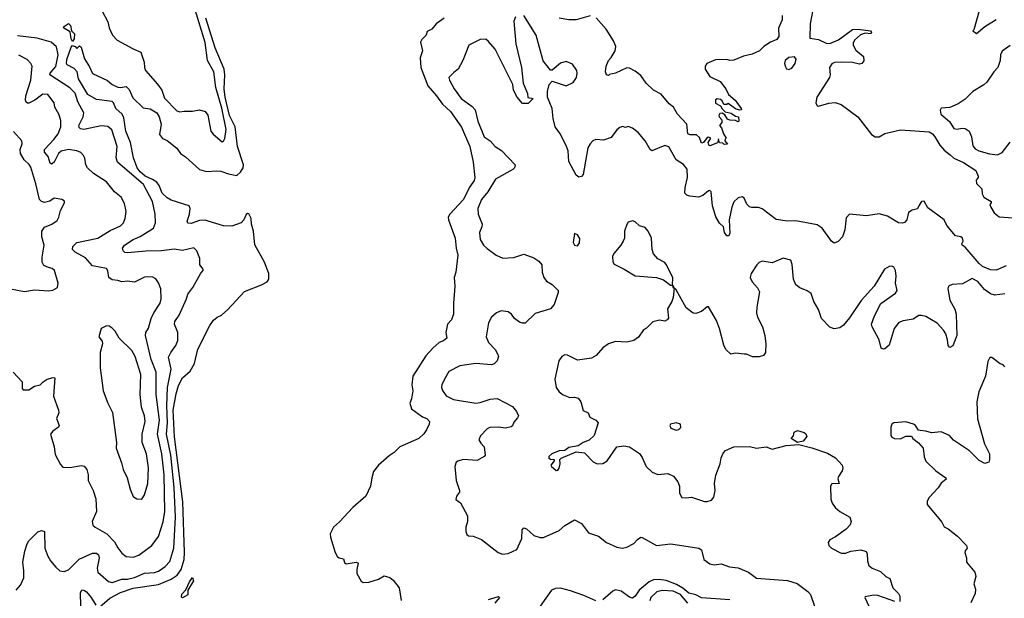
# Model space of a CAD drawing. Extents: x 2293139 to 2515392, y 824115 to 1006937.
# Tile 69 of 256: x 2328700 to 2335682, y 922920 to 927025. Entities that reach past the tile are written whole.
import ezdxf

# ---------------------------------------------------------------- set-up
doc = ezdxf.new("R2010")
doc.units = 0

msp = doc.modelspace()

# ---------------------------------------------------------------- linework, layer by layer
at = {"layer": '0CON10XD'}
for points in [[(2329285.3, 927085.3), (2329325, 927011.2), (2329335, 926966.7), (2329358.6, 926915), (2329390.7, 926880.7), (2329505, 926817.5), (2329558, 926795), (2329583.3, 926725), (2329584.4, 926685), (2329592.5, 926665), (2329677.9, 926567.9), (2329706.9, 926525), (2329727.6, 926467.6), (2329815, 926378.8), (2329835, 926370.8), (2329865, 926377.1), (2329925, 926376), (2329975, 926385.8), (2330015, 926374.2), (2330035, 926346.7), (2330055.7, 926235), (2330072, 926212), (2330135, 926159.2), (2330145, 926162.5), (2330155, 926183.3), (2330163.8, 926246.2), (2330133.6, 926396.4), (2330090.7, 926545), (2330076.8, 926655), (2330031.6, 926735), (2330015, 926864), (2329943.3, 927095)], [(2334323.8, 927095), (2334306.1, 926995), (2334303.8, 926895), (2334365, 926885.5), (2334419.4, 926859.4), (2334445, 926856.7), (2334507.3, 926882.7), (2334605, 926956), (2334645, 926958.8), (2334732.5, 926945), (2334741.2, 926935), (2334736.7, 926925), (2334695, 926930), (2334662.2, 926917.8), (2334620.7, 926879.3), (2334610.9, 926859.1), (2334611.4, 926845), (2334629.7, 926809.7), (2334683.3, 926765), (2334687, 926733), (2334672.5, 926715), (2334655, 926708.8), (2334605, 926720.8), (2334525, 926722.9), (2334477.9, 926722.1), (2334458.3, 926711.7), (2334442.2, 926685), (2334448.1, 926635), (2334443.3, 926615), (2334353.3, 926475), (2334345.8, 926435.8), (2334354.3, 926414.3), (2334365, 926411.2), (2334437.6, 926432.4), (2334482.4, 926437.6), (2334525, 926424.5), (2334643.6, 926335), (2334741.5, 926211.5), (2334766.7, 926195), (2334795, 926194.7), (2334835, 926216.9), (2334945, 926242.7), (2335148.8, 926228.8), (2335172.5, 926215), (2335190.6, 926195), (2335224.6, 926135), (2335255, 926100.6), (2335297.3, 926067.3), (2335323.3, 926043.3), (2335392.8, 926012.8), (2335480, 925955), (2335497.5, 925915), (2335497.5, 925905), (2335483.6, 925886.4), (2335485, 925862.5), (2335522.5, 925825), (2335525, 925790), (2335537, 925767), (2335590, 925735), (2335590, 925725), (2335580, 925715), (2335587.5, 925695), (2335610, 925655), (2335645, 925626.7), (2335745, 925620)], [(2335503, 927087), (2335467, 926953), (2335460, 926945), (2335485, 926927.5), (2335544.2, 926975.8), (2335625, 927026)], [(2329265, 922857.1), (2329339.3, 922920.7), (2329415, 922960.5), (2329505, 922992.6), (2329685, 923017), (2329775, 923056.8), (2329816.8, 923085), (2329845.2, 923125), (2329866.4, 923195), (2329869.4, 923245), (2329855.8, 923605), (2329796.5, 924065), (2329787.9, 924255), (2329808.5, 924371.5), (2329825, 924428.9), (2329855, 924483.3), (2329908.3, 924531.7), (2329938.9, 924585), (2329962, 924688), (2330049.2, 924855), (2330075, 924893.3), (2330100, 924915), (2330130.5, 924929.5), (2330175, 924968.8), (2330295, 925097.5), (2330415, 925143.5), (2330453.7, 925166.3), (2330465.6, 925185), (2330465.4, 925225), (2330436.4, 925305), (2330368.1, 925428.1), (2330359, 925525), (2330343.8, 925575), (2330341.8, 925615), (2330325, 925648.1), (2330315, 925650.8), (2330306.6, 925643.4), (2330290, 925605), (2330269.2, 925585), (2330205, 925559.6), (2330145, 925561.8), (2330036, 925596), (2330015, 925602.7), (2329975, 925600.8), (2329915, 925580.4), (2329892.4, 925582.4), (2329888.6, 925595), (2329903.8, 925645), (2329907.8, 925685), (2329900.8, 925705), (2329775, 925744.6), (2329745, 925760.4), (2329710.9, 925795), (2329688.9, 925848.9), (2329671.5, 925871.5), (2329642.4, 925892.4), (2329589.8, 925915), (2329555, 925945.2), (2329533, 925975), (2329507, 926045), (2329486.6, 926155), (2329453, 926235), (2329438.8, 926328.8), (2329427.3, 926355), (2329380.8, 926395), (2329364.4, 926434.4), (2329354.4, 926444.4), (2329245, 926458.1), (2329182.5, 926495), (2329116, 926605), (2329107.1, 926655), (2329085, 926678), (2329036.9, 926705), (2329032.1, 926715), (2329035, 926743.3), (2329065, 926830), (2329075, 926843.3), (2329092.5, 926835), (2329105, 926820), (2329125, 926840), (2329135, 926830), (2329158.3, 926748.3), (2329195, 926690), (2329215, 926642.5), (2329322.7, 926592.7), (2329355, 926566), (2329395, 926547.5), (2329415, 926543.6), (2329455, 926550.9), (2329475, 926530.5), (2329502, 926472), (2329575, 926399.2), (2329625, 926393.8), (2329672.2, 926365), (2329688.4, 926335), (2329702.2, 926285), (2329691.4, 926211.4), (2329712.5, 926182.5), (2329745, 926167.1), (2329814.4, 926114.4), (2329840, 926075), (2329875, 926053.3), (2329975, 925961.5), (2330025, 925947.3), (2330097.3, 925952.7), (2330125, 925951.6), (2330181.4, 925931.4), (2330239.1, 925920.9), (2330265.5, 925944.5), (2330283.8, 925975), (2330287.8, 925995), (2330243.5, 926125), (2330228.8, 926265), (2330188.3, 926345), (2330157, 926475), (2330149.1, 926535), (2330155.2, 926635), (2330149.7, 926675), (2330085.1, 926825.1), (2330020.3, 927035)], [(2331710.6, 927035), (2331652.2, 926995), (2331622.2, 926957.8), (2331589.7, 926940.3), (2331581.4, 926915), (2331551.4, 926885), (2331541.9, 926865), (2331555.5, 926805), (2331540.8, 926755), (2331544, 926685), (2331593.9, 926555), (2331655.5, 926485.5), (2331697, 926427), (2331755, 926374.6)], [(2332215, 927046.2), (2332204.4, 927015), (2332218.1, 926855), (2332257.5, 926685), (2332271.2, 926575), (2332301.7, 926501.7), (2332303, 926473), (2332340, 926465), (2332305, 926430), (2332265, 926430), (2332228.8, 926475), (2332202, 926525), (2332196, 926565), (2332072, 926815), (2332025, 926871.5), (2332005, 926886.7), (2331965, 926885.7), (2331885.6, 926844.4), (2331842.5, 926735), (2331810, 926675), (2331779.5, 926650.5), (2331744, 926615), (2331746.7, 926595), (2331780, 926535), (2331831.4, 926465), (2331908.6, 926408.6), (2331929.2, 926385), (2331949.5, 926305), (2331994.3, 926195), (2332036, 926165), (2332072.5, 926125), (2332116.2, 926096.2), (2332212.9, 925995), (2332209.2, 925975), (2332196.6, 925963.4), (2332075, 925892.9), (2332020.5, 925805), (2331975, 925750), (2331948.5, 925685), (2331950.5, 925645), (2331979.5, 925575), (2331978.1, 925555), (2331960.6, 925515), (2331965.5, 925465.5), (2331990, 925425), (2332015, 925400.8), (2332078.8, 925355), (2332125, 925332.9), (2332203, 925337), (2332275, 925361.4), (2332345.6, 925335.6), (2332382.4, 925312.4), (2332402, 925285), (2332404, 925235), (2332416.2, 925195), (2332435, 925171.2), (2332475.6, 925145.6), (2332517.5, 925105), (2332519.3, 925090.7), (2332491.2, 925005), (2332465, 924972.9), (2332355, 924940.8), (2332285, 924872.5), (2332265, 924871.2), (2332245, 924878.8), (2332208.8, 924905), (2332187, 924937), (2332163.2, 924953.2), (2332115, 924959.4), (2332080, 924945), (2332045, 924913.8), (2332023.3, 924875), (2332007.5, 924775), (2332024.2, 924735), (2332072, 924685), (2332089.2, 924655), (2332094.2, 924635), (2332085.4, 924604.6), (2332065, 924584), (2332045, 924576.2), (2331935, 924585.6), (2331820.7, 924569.3), (2331741.9, 924528.1), (2331711.8, 924475), (2331694.5, 924435), (2331692.2, 924415), (2331698.6, 924395), (2331725, 924356.2), (2331775, 924330), (2331935, 924305.7), (2331965, 924309.4), (2332036.8, 924333.2), (2332086.8, 924336.8), (2332195, 924280.8), (2332224, 924245), (2332236.2, 924215), (2332230.5, 924199.5), (2332205, 924170), (2332195.5, 924144.5), (2332185, 924135.8), (2332145, 924127.8), (2332095, 924134.5), (2332035, 924132.5), (2332015, 924121.4), (2331966.6, 924073.4), (2331955.8, 924045), (2331969.7, 924019.7), (2331993.8, 923995), (2332000, 923935), (2331993.6, 923926.4), (2331945, 923898), (2331845, 923904), (2331805.9, 923894.1), (2331794.4, 923885.6), (2331785.8, 923855), (2331794.4, 923755), (2331819.2, 923685), (2331817.9, 923672.1), (2331798, 923645), (2331791.7, 923621.7), (2331825, 923597.5), (2331876, 923505), (2331876.1, 923463.9), (2331863.3, 923425), (2331863.3, 923395), (2331871.7, 923371.7), (2331883.6, 923363.6), (2331915, 923362), (2331975, 923337.1), (2332093.9, 923243.9), (2332123.1, 923233.1), (2332165, 923237.3), (2332225, 923265.6), (2332260.5, 923345), (2332264.2, 923405), (2332275, 923421.2), (2332295, 923414), (2332346.4, 923366.4), (2332391.7, 923351.7), (2332415, 923351.9), (2332525, 923400.7), (2332565, 923437.8), (2332635, 923476.2), (2332685, 923451.2), (2332734.3, 923384.3), (2332805, 923360), (2332860, 923315), (2332935, 923282.5), (2332975, 923275.5), (2333005, 923281.8), (2333055, 923308.9), (2333082.2, 923337.8), (2333105, 923353.8), (2333115, 923351.2), (2333215, 923295.6), (2333316.8, 923306.8), (2333515.6, 923275.6), (2333533.9, 923263.9), (2333552.5, 923195), (2333595, 923163.8), (2333625, 923158), (2333675, 923163.8), (2333734.2, 923144.2), (2333795, 923136), (2333867.5, 923105), (2333925, 923063.8), (2334145, 923045.5), (2334213.3, 923025), (2334288.5, 922968.5), (2334307.5, 922947.5), (2334335.6, 922865)], [(2335695, 925277.8), (2335625, 925248.9), (2335585, 925249.5), (2335527.1, 925275), (2335503.5, 925295), (2335405, 925410.6), (2335383.8, 925425), (2335380, 925435), (2335391.2, 925455), (2335386, 925475), (2335375, 925484), (2335335, 925491.9), (2335275.2, 925565.2), (2335255.1, 925605.1), (2335141.1, 925691.1), (2335115, 925736.7), (2335093.9, 925736.1), (2335079.3, 925709.3), (2335066.1, 925683.9), (2335030, 925675), (2335003.6, 925656.4), (2334990, 925605), (2334973.6, 925586.4), (2334957.7, 925582.3), (2334932.5, 925585), (2334855, 925632), (2334795, 925646.7), (2334705, 925634.5), (2334585, 925644.4), (2334561.1, 925618.9), (2334551.8, 925535), (2334534.4, 925485), (2334505, 925452.5), (2334475, 925440), (2334456.7, 925455), (2334390, 925545), (2334355, 925568.9), (2334205, 925598.2), (2334145, 925596.5), (2334065, 925607.1), (2333965, 925682.2), (2333938.3, 925691.7), (2333891.7, 925691.7), (2333875, 925698), (2333857.1, 925717.1), (2333837.9, 925757.9), (2333825, 925768), (2333795, 925762.5), (2333765, 925732), (2333748.9, 925695), (2333732.2, 925605), (2333735, 925510), (2333727.7, 925492.3), (2333715, 925491.2), (2333697.5, 925515), (2333691.2, 925555), (2333662.6, 925582.6), (2333636.6, 925626.6), (2333613.5, 925703.5), (2333603.9, 925803.9), (2333595, 925812.5), (2333585, 925810), (2333545, 925778.8), (2333513.6, 925766.4), (2333453, 925773), (2333431.1, 925781.1), (2333416.2, 925795), (2333418.1, 925835), (2333434.5, 925905), (2333432.2, 925965), (2333408.3, 925998.3), (2333355, 926031.2), (2333304.1, 926124.1), (2333275, 926133.8), (2333182.5, 926095), (2333170, 926105), (2333135, 926166.2), (2333085, 926223.8), (2333045, 926256.2), (2333015, 926266.7), (2332995, 926260), (2332975, 926266.7), (2332955, 926261.2), (2332935, 926243.8), (2332895, 926190), (2332840.3, 926169.7), (2332785, 926174.4), (2332764.6, 926165.4), (2332744.6, 926145.4), (2332729.5, 926115), (2332695, 925927.5), (2332685, 925913.8), (2332665, 925908.8), (2332645, 925923.3), (2332595, 926020), (2332588.5, 926095), (2332578.5, 926125), (2332535, 926212.5), (2332496.7, 926265), (2332482.2, 926325), (2332476.5, 926395), (2332443.3, 926475), (2332442.5, 926515), (2332453.8, 926565), (2332475, 926590), (2332575, 926555.8), (2332625, 926578.6), (2332648.1, 926615), (2332654.2, 926645), (2332650.8, 926665), (2332619.1, 926709.1), (2332575, 926728.8), (2332535, 926716.2), (2332475, 926667.5), (2332465, 926667.5), (2332413.2, 926733.2), (2332385, 926827.5), (2332363.1, 926915), (2332275, 927054.2)], [(2332745, 927053.1), (2332645, 927024.4), (2332595, 927024.4), (2332525, 927035.6)], [(2334107.5, 927055), (2334106.2, 927025), (2334081.2, 926965), (2334082.5, 926905), (2334070, 926885), (2334024, 926866), (2333977.5, 926835), (2333946, 926804), (2333895, 926780), (2333833, 926767), (2333765, 926737.5), (2333735, 926736.7), (2333715, 926743.3), (2333635, 926741.2), (2333573.3, 926715), (2333560, 926695), (2333560, 926675), (2333595, 926622.5), (2333667.7, 926587.7), (2333707.5, 926535), (2333727.5, 926495), (2333772.5, 926455), (2333816.7, 926395), (2333817.5, 926385), (2333803.6, 926383.6), (2333775, 926393.3), (2333725, 926430), (2333715, 926422.5), (2333693, 926423), (2333680.7, 926450.7), (2333669.5, 926459.5), (2333647, 926463), (2333633, 926457), (2333635, 926432.5), (2333670, 926415), (2333681.7, 926391.7), (2333701.7, 926371.7), (2333745, 926362.5), (2333775, 926340), (2333797.5, 926335), (2333800, 926305), (2333795, 926300), (2333775, 926310), (2333735, 926312.5), (2333720, 926320), (2333700, 926350), (2333681.7, 926361.7), (2333665, 926360), (2333657.5, 926345), (2333660, 926335), (2333680, 926315), (2333680, 926295), (2333662.5, 926275), (2333677, 926257), (2333690, 926215), (2333710, 926185), (2333701.7, 926178.3), (2333700, 926165), (2333718.3, 926141.7), (2333695, 926140), (2333685, 926150), (2333661.7, 926151.7), (2333655, 926180), (2333648.3, 926151.7), (2333595, 926130), (2333587.5, 926135), (2333582.5, 926155), (2333600, 926185), (2333585, 926192.5), (2333575, 926190), (2333550, 926155), (2333535, 926150), (2333519.7, 926189.7), (2333498.9, 926208.9), (2333455, 926208.9), (2333438, 926215), (2333430, 926285), (2333364.5, 926355), (2333335.4, 926405.4), (2333305, 926427.1), (2333247.8, 926497.8), (2333195, 926526), (2333141.4, 926575), (2333105, 926629.2), (2333065, 926660.8), (2333025, 926681.2), (2333005, 926683.8), (2332925, 926646.2), (2332883, 926637), (2332875, 926630), (2332860, 926635), (2332853.3, 926655), (2332858.8, 926695), (2332875.8, 926735), (2332895, 926756), (2332922.2, 926805), (2332926.2, 926835), (2332912, 926875), (2332858.6, 926958.6), (2332787.3, 927037.3)], [(2329075, 926870), (2329065, 926890), (2329058.8, 926938.8), (2329013.8, 926965), (2329010, 926975), (2329045, 926998.6), (2329060.6, 926985), (2329066.1, 926946.1), (2329088.8, 926925), (2329085, 926890), (2329075, 926870)], [(2328675, 922977.5), (2328705, 923012.5), (2328728, 923065), (2328730, 923115), (2328723, 923177), (2328735.4, 923254.6), (2328753.1, 923306.9), (2328765, 923328), (2328829.1, 923390.9), (2328855, 923400.8), (2328876, 923395), (2328878.9, 923275), (2328900.2, 923220.2), (2328918.1, 923185), (2328955, 923140), (2328985, 923114.2), (2329015, 923109.4), (2329045, 923122.2), (2329121.9, 923198.1), (2329215, 923240), (2329245, 923240), (2329258, 923228), (2329263.9, 923205), (2329249.5, 923135), (2329253.1, 923105), (2329330.3, 923040.3), (2329355, 923032.3), (2329423.4, 923056.6), (2329465, 923055.8), (2329515, 923068.1), (2329585, 923098.2), (2329655, 923103.3), (2329685, 923113.2), (2329731.5, 923145), (2329765, 923181.9), (2329792.6, 923275), (2329804.8, 923495), (2329795, 923706.2), (2329772.2, 923935), (2329741.6, 924085), (2329747.3, 924165), (2329742.3, 924285), (2329747, 924415), (2329773.8, 924545), (2329755, 924630), (2329771.4, 924665), (2329807.3, 924712.7), (2329821.2, 924748.8), (2329821.1, 924805), (2329798.5, 924865), (2329800.4, 924885), (2329830.5, 924929.5), (2329883.3, 925045), (2329891.7, 925078.3), (2329927.5, 925125), (2329983.9, 925226.1), (2330000, 925245), (2330000, 925255), (2329977.5, 925285), (2329978.3, 925331.7), (2329956.7, 925385), (2329933.6, 925406.4), (2329855, 925388.1), (2329795, 925397.9), (2329705.4, 925384.6), (2329595, 925383.9), (2329465, 925371.5), (2329445, 925374.4), (2329432.5, 925385), (2329428, 925405), (2329444, 925425), (2329505, 925466.2), (2329555, 925486.7), (2329647.5, 925545), (2329662.9, 925585), (2329661.4, 925645), (2329641.5, 925735), (2329577.5, 925855), (2329392.5, 926015), (2329384.6, 926045), (2329390, 926125), (2329352.9, 926242.9), (2329325, 926267.9), (2329278.5, 926271.5), (2329155, 926245.4), (2329131.6, 926251.6), (2329121.1, 926261.1), (2329119.6, 926275), (2329150.3, 926335), (2329154.7, 926365), (2329111.3, 926441.3), (2329094, 926505), (2329055, 926542.9), (2328913.1, 926635), (2328915, 926646.9), (2328956.9, 926693.1), (2328973.2, 926775), (2328961.8, 926831.8), (2328923.1, 926865), (2328823.8, 926895), (2328685, 926909.8)], [(2335725, 926843.3), (2335668.1, 926801.9), (2335655.7, 926775), (2335651.9, 926735), (2335636, 926685), (2335607.5, 926655), (2335558.6, 926581.4), (2335536.2, 926563.8), (2335458.6, 926515), (2335405, 926462.2), (2335355, 926428.1), (2335295, 926402), (2335235, 926396.7), (2335226.4, 926383.6), (2335231.2, 926355), (2335293.8, 926303.8), (2335325, 926254), (2335345, 926248), (2335383.2, 926256.8), (2335405, 926254.4), (2335432.9, 926235), (2335450.5, 926195), (2335459.8, 926129.8), (2335475, 926109.4), (2335501.2, 926095), (2335577.6, 926072.4), (2335635, 926066.9), (2335667.6, 926082.4), (2335725, 926156)], [(2329650.4, 924945), (2329696.5, 925015), (2329702.7, 925045), (2329699.5, 925115), (2329685, 925158.8), (2329665, 925187.5), (2329645, 925197.5), (2329605, 925200.8), (2329585, 925197.5), (2329515, 925164), (2329465, 925170), (2329425, 925165.7), (2329395, 925175.5), (2329355, 925178.9), (2329331.9, 925195), (2329324.5, 925244.5), (2329315, 925260), (2329215, 925278.2), (2329167.3, 925335), (2329093.8, 925375), (2329073.3, 925395), (2329076.2, 925415), (2329105, 925444.2), (2329254.3, 925475.7), (2329341.1, 925528.9), (2329415, 925563.6), (2329435.4, 925585), (2329446.9, 925615), (2329453.8, 925665), (2329441.9, 925721.9), (2329419.4, 925765), (2329371.9, 925805), (2329315.4, 925875.4), (2329223.5, 925933.5), (2329180, 925975), (2329169.4, 925995), (2329162.2, 926042.2), (2329152.8, 926062.8), (2329132.4, 926082.4), (2329105.3, 926095.3), (2329045, 926103.3), (2328995, 926093.2), (2328975.3, 926075), (2328945, 926014.3), (2328925, 925999.2), (2328916.7, 926006.7), (2328901.1, 926055), (2328876, 926086), (2328874.5, 926105), (2328943, 926175), (2328973.2, 926215), (2328991.6, 926265), (2328990.4, 926310.4), (2328976.9, 926355), (2328950, 926405), (2328943.1, 926435), (2328898.8, 926495), (2328865, 926496.1), (2328806.8, 926453.2), (2328765, 926433.3), (2328755, 926431.9), (2328745, 926440), (2328740, 926455), (2328742.2, 926485), (2328778.1, 926595), (2328788.9, 926695), (2328779.2, 926715), (2328752.8, 926742.8), (2328693, 926773)], [(2334155, 926671.2), (2334175, 926682), (2334198.9, 926715), (2334205.6, 926745.6), (2334195, 926760.8), (2334155, 926757.7), (2334127.5, 926735), (2334123.6, 926713.6), (2334129.7, 926689.7), (2334137.7, 926677.7), (2334155, 926671.2)], [(2331755, 926374.6), (2331832.2, 926262.2), (2331891.6, 926125), (2331916.4, 926015), (2331928.1, 925905), (2331922.4, 925885), (2331891.5, 925838.5), (2331845, 925746.2), (2331749.5, 925645), (2331739.5, 925625), (2331740.6, 925605), (2331787.9, 925475), (2331794.5, 925405), (2331806.9, 925355), (2331792.5, 925235), (2331781.2, 925195), (2331786, 925135), (2331775.9, 925014.1), (2331776.7, 924935), (2331761.2, 924895), (2331734, 924865), (2331722, 924805), (2331728.8, 924765), (2331705, 924745.8), (2331674.3, 924735.7), (2331630, 924695), (2331579.7, 924640.3), (2331488, 924495), (2331481.4, 924435), (2331487.7, 924392.3), (2331478.8, 924335), (2331467.5, 924305), (2331477.5, 924265), (2331556.8, 924206.8), (2331586.2, 924195), (2331606.2, 924175), (2331603.3, 924155), (2331583.8, 924115), (2331565, 924086.7), (2331530, 924055), (2331395.6, 923994.4), (2331356.2, 923955), (2331318.9, 923931.1), (2331244.6, 923865.4), (2331209.6, 923820.4), (2331196.4, 923775), (2331188.4, 923715), (2331153.6, 923645), (2331062.2, 923565), (2330968.3, 923461.7), (2330924.6, 923425), (2330902.2, 923377.8), (2330902.9, 923355), (2330936, 923245), (2330954.3, 923214.3), (2330965, 923206.2), (2330995, 923200), (2331004.1, 923174.1), (2331014.1, 923164.1), (2331085, 923176.9), (2331099.7, 923169.7), (2331089.6, 923125), (2331091.8, 923095), (2331121.1, 923041.1), (2331135, 923032.2), (2331175, 923035.5), (2331245, 923056), (2331285, 923078.8), (2331325, 923068), (2331348.3, 923048.3), (2331390, 922995), (2331404.2, 922905)], [(2328635, 925115.6), (2328735, 925095.8), (2328805, 925109.2), (2328905, 925100.8), (2328934.1, 925105.9), (2328967.5, 925125), (2328973.6, 925156.4), (2328946.7, 925245), (2328929.7, 925259.7), (2328905, 925267.8), (2328871.9, 925281.9), (2328859.5, 925305), (2328859.4, 925340.6), (2328874.1, 925425), (2328856.9, 925485), (2328856.4, 925525), (2328875, 925552.5), (2328928.8, 925575), (2328965, 925601.2), (2328977.5, 925625), (2328989.2, 925670.8), (2329017.5, 925725), (2329018.3, 925738.3), (2328999.3, 925749.3), (2328945, 925758.8), (2328913.1, 925736.9), (2328875, 925728.9), (2328855, 925735.5), (2328839.7, 925749.7), (2328815, 925861.2), (2328777.9, 925977.9), (2328767.5, 925997.5), (2328731.3, 926031.3), (2328706, 926075), (2328702.7, 926105), (2328716.7, 926145), (2328714.3, 926165), (2328655, 926232.5)], [(2333837.3, 924652.7), (2333775, 924658.5), (2333742.1, 924652.1), (2333708, 924685), (2333692.9, 924715), (2333663.1, 924835), (2333642.1, 924892.1), (2333585, 924987.5), (2333575, 924987.5), (2333535.9, 924954.1), (2333495, 924940), (2333475, 924944), (2333425, 924981.2), (2333355, 925107.5), (2333340, 925120), (2333337.5, 925135), (2333330, 925140), (2333332.5, 925195), (2333285, 925287.5), (2333275, 925302.5), (2333225, 925327.5), (2333194, 925365), (2333185.8, 925395), (2333180, 925475), (2333156.2, 925525), (2333135, 925550), (2333095, 925562.5), (2333065, 925591.2), (2333045, 925598.8), (2333015, 925588.8), (2333005, 925573.3), (2332990, 925525), (2332988, 925475), (2332980, 925455), (2332963.8, 925425), (2332912.7, 925367.3), (2332903.8, 925345), (2332907, 925307), (2332915, 925290), (2332985.4, 925255.4), (2333065, 925208.1), (2333215, 925196.2), (2333265, 925180), (2333315, 925142.5), (2333330, 925140), (2333332.5, 925125), (2333340, 925120), (2333333.3, 925055), (2333323.6, 925026.4), (2333293.3, 924975), (2333301.7, 924908.3), (2333292.5, 924895), (2333275, 924886.7), (2333236.4, 924893.6), (2333189.3, 924880.7), (2333145, 924836.2), (2333123.3, 924825), (2333087.4, 924772.6), (2333055, 924748.6), (2333005, 924737.5), (2332925, 924741.2), (2332875, 924726.2), (2332835, 924696.7), (2332787.3, 924642.7), (2332755, 924623.8), (2332655, 924608.8), (2332585, 924646), (2332565, 924648), (2332544.1, 924635.9), (2332523.8, 924605), (2332493.8, 924475), (2332503.8, 924415), (2332525.8, 924385.8), (2332555, 924364), (2332600, 924345), (2332635, 924346.2), (2332659.5, 924339.5), (2332680, 924315), (2332695, 924252.5), (2332730, 924235), (2332742.5, 924205), (2332784.4, 924184.4), (2332802, 924165), (2332774.3, 924075.7), (2332737.6, 924042.4), (2332695.7, 924025), (2332659.3, 924000.7), (2332595, 923990), (2332565, 923969.2), (2332525, 923967.5), (2332473.8, 923945), (2332453.3, 923925), (2332452.5, 923915), (2332465, 923907.5), (2332490, 923905), (2332490, 923895), (2332467.5, 923865), (2332470, 923855), (2332505, 923827.5), (2332515, 923830), (2332525.9, 923844.1), (2332533, 923873), (2332530, 923905), (2332540, 923915), (2332645, 923959.2), (2332705, 923953.3), (2332767.7, 923887.7), (2332795, 923874), (2332834.1, 923875.9), (2332866.2, 923895), (2332935, 923994.3), (2332985, 924001.8), (2333025, 923994.3), (2333095, 923948.6), (2333115, 923920), (2333141.9, 923855), (2333186, 923815), (2333225, 923798.9), (2333295, 923805.6), (2333335.5, 923785.5), (2333366.2, 923746.2), (2333378.1, 923715), (2333378.6, 923665), (2333395, 923636.2), (2333425, 923632), (2333465, 923637.5), (2333555, 923605.8), (2333575, 923605.8), (2333605, 923616), (2333623.2, 923636.8), (2333631.4, 923685), (2333626.1, 923733.9), (2333635.9, 923794.1), (2333666.2, 923875), (2333674.1, 923915.9), (2333689.3, 923950.7), (2333705, 923968.8), (2333765, 923994.3), (2333875, 923996.7), (2333925, 923986), (2333993.6, 923993.6), (2334035, 923977.5), (2334135, 924004.3), (2334225, 924011.2), (2334318.3, 923988.3), (2334429.1, 923949.1), (2334485.6, 923915.6), (2334532.5, 923865), (2334537.5, 923845), (2334533.3, 923825), (2334506.2, 923785), (2334502.3, 923767.7), (2334510, 923735), (2334458.3, 923731.7), (2334448.8, 923715), (2334453, 923623), (2334460.8, 923595), (2334482, 923565), (2334516.7, 923536.7), (2334586.6, 923496.6), (2334597.1, 923465), (2334588, 923442), (2334560.3, 923409.7), (2334485, 923355.8), (2334444.3, 923335.7), (2334434.1, 923315.9), (2334438.8, 923295), (2334456.7, 923275), (2334525, 923240.8), (2334555, 923240), (2334595, 923254.2), (2334665, 923264), (2334703, 923253), (2334710, 923235), (2334711.2, 923185), (2334722.7, 923152.7), (2334744.4, 923134.4), (2334805, 923110), (2334842.5, 923075), (2334870, 923060), (2334891.9, 922995), (2334931.4, 922955), (2334942.5, 922935), (2334941.7, 922898.3)], [(2332655, 925421.2), (2332668.8, 925441.2), (2332673, 925473), (2332655, 925500), (2332635, 925507.5), (2332624.2, 925445), (2332635, 925426.7), (2332655, 925421.2)], [(2335685, 925081.4), (2335615, 925071.5), (2335585, 925080.9), (2335541.4, 925111.4), (2335495, 925166.9), (2335455, 925188.9), (2335385, 925150.8), (2335312.7, 925147.3), (2335285.8, 925134.2), (2335282.5, 925115), (2335296.9, 925035), (2335330.7, 924970.7), (2335340.6, 924935), (2335346.2, 924785), (2335318.3, 924711.7), (2335295, 924700), (2335283.8, 924713.8), (2335280.5, 924755), (2335266.5, 924796.5), (2335251.7, 924821.7), (2335205, 924872.5), (2335125, 924918.9), (2335095, 924927.5), (2335075, 924926.2), (2335035, 924901.4), (2334965, 924889.2), (2334933.2, 924876.8), (2334901.4, 924835), (2334865, 924716.7), (2334835, 924690), (2334825, 924686.7), (2334810, 924695), (2334794.2, 924755), (2334744.2, 924845), (2334740.8, 924865), (2334761.9, 924925), (2334807.3, 925012.7), (2334910, 925085), (2334923.3, 925105), (2334911.4, 925155), (2334915.8, 925205), (2334910.8, 925245), (2334898.8, 925268.8), (2334885, 925276.2), (2334866.1, 925273.9), (2334832.5, 925255), (2334760, 925135), (2334667.6, 925032.4), (2334585, 924910), (2334541.4, 924858.6), (2334515, 924838.1), (2334475, 924831.8), (2334445, 924843.1), (2334386.9, 924905), (2334365, 924970), (2334331.2, 925025), (2334312.3, 925082.3), (2334285, 925101.2), (2334231.7, 925121.7), (2334204, 925145), (2334187.5, 925185), (2334178.3, 925288.3), (2334168.3, 925318.3), (2334115, 925332.5), (2334035, 925301.2), (2333965, 925311.2), (2333945, 925303.3), (2333926.7, 925285), (2333886.2, 925225), (2333880.8, 925195), (2333894, 925165), (2333932.6, 925122.6), (2333945.6, 925095), (2333926.9, 924985), (2333925.6, 924945), (2333932.9, 924915), (2333967.1, 924845), (2333984.3, 924785), (2333991.4, 924725), (2333988, 924665), (2333975, 924642.5), (2333945, 924633.3), (2333895.8, 924634.2), (2333855, 924652.5), (2333837.3, 924652.7)], [(2328653.9, 924523.9), (2328716.2, 924455), (2328718.3, 924408.3), (2328725, 924400), (2328765, 924400), (2328805, 924426), (2328845, 924434), (2328866.7, 924455), (2328895, 924476), (2328937, 924487), (2328950, 924485), (2328938.8, 924355), (2328975.8, 924255), (2328976.2, 924235), (2328961.2, 924195), (2328979.2, 924145), (2328975, 924134.3), (2328934, 924105), (2328918, 924085), (2328944.4, 923995), (2328950.7, 923940.7), (2328988.8, 923868.8), (2329005, 923851.2), (2329055, 923847.1), (2329137, 923863), (2329156.9, 923856.9), (2329175.6, 923835), (2329184.4, 923795.6), (2329184.4, 923755), (2329220.6, 923685), (2329239.4, 923625), (2329243.9, 923536.1), (2329214, 923465), (2329219.3, 923439.3), (2329233.9, 923423.9), (2329318.2, 923378.2), (2329371.2, 923321.2), (2329395, 923277.5), (2329425, 923241.4), (2329455, 923217.8), (2329505, 923210.9), (2329545, 923225.5), (2329573.5, 923246.5), (2329637.1, 923295), (2329685, 923359.2), (2329716.5, 923463.5), (2329728.3, 923535), (2329724.8, 923795), (2329707.3, 923945), (2329676.9, 924085), (2329690.3, 924185), (2329667.1, 924365), (2329666.8, 924525), (2329631.6, 924615), (2329591.8, 924785), (2329594.4, 924805), (2329613.4, 924836.6), (2329631.8, 924905), (2329650.4, 924945)], [(2329565, 923624), (2329584.2, 923655), (2329609.4, 923735), (2329613.5, 923845), (2329598.8, 923945), (2329569.1, 924025), (2329569.3, 924085), (2329588.9, 924175), (2329583.8, 924215), (2329563.2, 924275), (2329553.8, 924365), (2329557.7, 924507.7), (2329518.2, 924635), (2329495, 924677.1), (2329404.2, 924765), (2329375.8, 924815.8), (2329355, 924837.5), (2329335, 924850), (2329315, 924853.3), (2329277.5, 924835), (2329261.2, 924775), (2329283.8, 924745), (2329287.5, 924725), (2329270.8, 924665), (2329270.9, 924555), (2329292.2, 924392.2), (2329324.2, 924305), (2329357.6, 924237.6), (2329385.7, 924025), (2329384, 923985), (2329422.4, 923882.4), (2329432.9, 923835), (2329461.4, 923775), (2329482.9, 923695), (2329505, 923642.5), (2329530, 923625), (2329565, 923624)], [(2335685, 924563.3), (2335675, 924577.5), (2335653.9, 924583.9), (2335595, 924627.5), (2335580.7, 924629.3), (2335565, 924600), (2335550, 924495), (2335500.5, 924385), (2335486.5, 924315), (2335492.4, 924192.4), (2335542.1, 924015), (2335576.2, 923946.2), (2335578.2, 923905), (2335571.9, 923885), (2335545, 923876.4), (2335505, 923896.7), (2335435, 923967.1), (2335322.7, 924042.7), (2335292.5, 924075), (2335235, 924100), (2335165, 924093.8), (2335126.4, 924106.4), (2335085, 924110), (2335073.8, 924113.8), (2335052.5, 924145), (2335037.5, 924155), (2334985, 924172.5), (2334900, 924165), (2334883.6, 924156.4), (2334876.7, 924135), (2334876.7, 924075), (2334885, 924063.3), (2334902.5, 924055), (2334945, 924051.2), (2334985, 924070), (2335025, 924070), (2335032.5, 924055), (2335074.2, 924024.2), (2335107.5, 923985), (2335114.1, 923924.1), (2335125, 923892.5), (2335197.5, 923825), (2335267.5, 923775), (2335270, 923765), (2335235, 923737.5), (2335213.3, 923705), (2335148.8, 923635), (2335135, 923610), (2335136, 923585), (2335239.1, 923459.1), (2335256.1, 923426.1), (2335285, 923412), (2335351.1, 923361.1), (2335414, 923295), (2335420, 923275), (2335405, 923256.7), (2335403.1, 923245), (2335413.6, 923206.4), (2335413.6, 923176.4), (2335472.5, 923105), (2335480, 923075), (2335466.4, 923023.6), (2335478.8, 922985), (2335476.7, 922955), (2335445, 922887.5)], [(2333355, 924114), (2333375, 924117.5), (2333388.3, 924131.7), (2333386.7, 924155), (2333355, 924166.2), (2333314.3, 924155.7), (2333310, 924145), (2333317, 924127), (2333355, 924114)], [(2334216.1, 924026.1), (2334170, 924055), (2334187, 924073), (2334191.7, 924098.3), (2334215, 924110), (2334263, 924097), (2334275, 924087.5), (2334281.7, 924068.3), (2334255, 924033.8), (2334216.1, 924026.1)], [(2329855, 922922.5), (2329847.5, 922927.5), (2329850.5, 922949.5), (2329878.8, 922981.2), (2329903, 923037), (2329925, 923067.5), (2329933.3, 923045), (2329893, 922977), (2329893.3, 922945), (2329855, 922922.5)], [(2333735, 922910.1), (2333535, 922923.2), (2333495, 922944.8), (2333445, 922955.5), (2333401.9, 922991.9), (2333357.6, 923017.6), (2333285, 923046.3), (2333235, 923054.1), (2333195, 923051), (2333163.7, 923036.3), (2333092, 922978), (2333065, 922936), (2333045, 922920), (2333025, 922927.1), (2332965, 922971.5), (2332925, 922980), (2332905, 922970), (2332835, 922910.4)], [(2329136.8, 922773.2), (2329131.4, 922958.6), (2329140.6, 922979.4), (2329155, 922977.7), (2329173.6, 922965), (2329206.9, 922926.9), (2329240.5, 922870.5)], [(2332785, 922902.3), (2332700.5, 922940.5), (2332605, 922974), (2332535, 922992.1), (2332500.3, 922989.7), (2332471.7, 922978.3), (2332391.1, 922865)], [(2333437.5, 922885), (2333385, 922947.2), (2333335, 922971.4), (2333255, 922976), (2333219.1, 922965), (2333175.9, 922925), (2333169, 922901)], [(2332025, 922911.2), (2332095, 922932.5), (2332102.5, 922925), (2332070, 922885)], [(2334905, 922896.7), (2334785, 922940.6), (2334755, 922943.1), (2334695, 922930), (2334692.5, 922925), (2334722, 922865)]]:
    msp.add_lwpolyline(points, dxfattribs=at)

doc.saveas('drawing.dxf')
